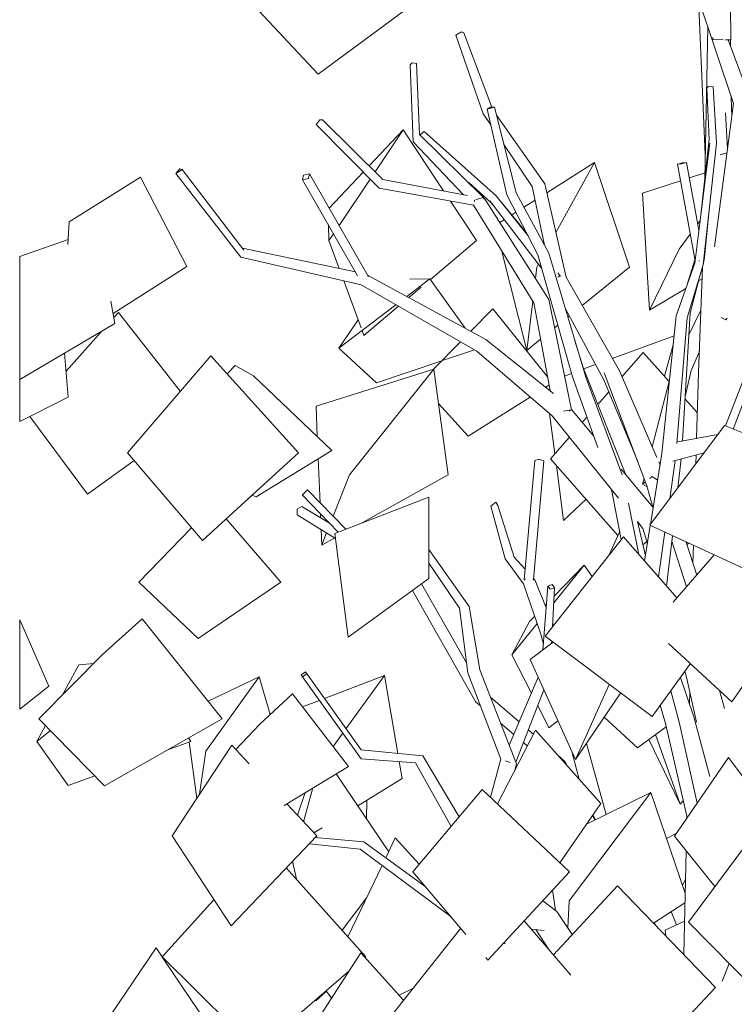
# Model space of a CAD drawing. Header units: millimetres. Extents: x -76432 to -27350, y -300 to 6935.
# Tile 13 of 75: x -76432 to -74962, y 2202 to 4228. Entities that reach past the tile are written whole.
import ezdxf

# ---------------------------------------------------------------- set-up
doc = ezdxf.new("R2010")
doc.units = ezdxf.units.MM
doc.header["$MEASUREMENT"] = 0
doc.layers.add('Nouveau_VRD _ Végétation.VRD', color=7, linetype='Continuous')

# ---------------------------------------------------------------- blocks, each defined once
blk = doc.blocks.new('Élément de coupe_50')
at = {"layer": 'Nouveau_VRD _ Végétation.VRD', "color": 7, "linetype": 'Continuous', "lineweight": 15}
for p, q in [((-75054.9, 3902.6), (-75023, 3913)), ((-75151.5, 3870.9), (-75073.2, 3896.6)), ((-75136.9, 3630.5), (-75151.5, 3870.9)), ((-75037.7, 3808.3), (-75032.8, 3815.1)), ((-75076.1, 3755.6), (-75053.2, 3787)), ((-75136.9, 3630.5), (-75076.1, 3755.6)), ((-75036, 3690.5), (-75028.5, 3694.9)), ((-75136.9, 3630.5), (-75062.1, 3674.9)), ((-75213.4, 3531), (-75086.2, 3577.5)), ((-75106.1, 3494.8), (-75088.2, 3558.7)), ((-75271.9, 3509.5), (-75247.8, 3518.4)), ((-75311.8, 3494.9), (-75297.3, 3500.2)), ((-75349.3, 3471.1), (-75349.5, 3472.3)), ((-75331.5, 3334.8), (-75342.3, 3417.5)), ((-75313.7, 3197.6), (-75328.4, 3310.9)), ((-75313.7, 3197.6), (-75267.4, 3241.2)), ((-75074.1, 2614), (-75124.5, 2757.2)), ((-75074.1, 2614), (-75138.1, 2747.1)), ((-75074.1, 2614), (-75067.3, 2621.3)), ((-75101.9, 2543.1), (-75082.2, 2553.3)), ((-75069.2, 2447.5), (-75062.8, 2458.9)), ((-75081.6, 2365.6), (-75092.1, 2393.1)), ((-75105, 2354.9), (-75064.7, 2373.3)), ((-75103.1, 2342.8), (-75105, 2354.9))]:
    blk.add_line(p, q, dxfattribs=at)
blk = doc.blocks.new('Élément de coupe_51')
at = {"layer": 'Nouveau_VRD _ Végétation.VRD', "color": 7, "linetype": 'Continuous', "lineweight": 15}
for p, q in [((-74964.3, 4055.4), (-75048.9, 4309.4)), ((-75818.2, 4115.8), (-75961, 4268.1)), ((-75818.2, 4115.8), (-75612.1, 4268.1)), ((-75022.1, 3950.7), (-75036.4, 4271.9)), ((-74969.8, 4186.8), (-74970.1, 4261.6)), ((-75535.1, 4196.3), (-75523.5, 4203.2)), ((-75478.9, 4034.3), (-75535.1, 4196.3)), ((-75523.5, 4203.2), (-75518.8, 4200.9)), ((-75461.4, 4048.2), (-75518.8, 4200.9)), ((-75018.8, 4107.3), (-75016.9, 4213.3)), ((-75006.9, 4187.1), (-75006.8, 4191.6)), ((-75006.9, 4187.1), (-74985.5, 4186.7)), ((-74980.6, 4186.7), (-74969.8, 4186.8)), ((-74927.4, 4057.4), (-74975.2, 4186.8)), ((-74970.3, 4173.5), (-74970.5, 4186.8)), ((-75628.9, 4135.4), (-75625, 4139)), ((-75622.8, 3976.6), (-75628.9, 4135.4)), ((-75625, 4139), (-75615.8, 4137.9)), ((-75609.8, 3992.1), (-75615.8, 4137.9)), ((-75023.2, 3899.4), (-75018.8, 4107.3)), ((-75018.8, 4088.1), (-75016.1, 4090.3)), ((-75013.9, 3981.9), (-75018.8, 4088.1)), ((-75016.1, 4090.3), (-75006.1, 4090.2)), ((-74999.4, 3973.7), (-75006.1, 4090.2)), ((-75003.3, 3760.6), (-74964.3, 4055.4)), ((-74967.8, 4028.7), (-74968.6, 4068.3)), ((-75463.5, 4011.4), (-75478.9, 4034.3)), ((-75463.6, 4048.2), (-75471.1, 4044.2)), ((-75471.1, 4044.2), (-75455.8, 4048)), ((-75430, 3867.8), (-75471.1, 4044.2)), ((-75455.8, 4048), (-75463.6, 4048.2)), ((-75411.2, 3871.9), (-75455.8, 4048)), ((-75352.3, 3890.3), (-75451.8, 4031.9)), ((-74976.6, 3962.2), (-74980.9, 4036.1)), ((-75822.6, 4012.3), (-75814.8, 4022)), ((-75692.9, 3881.3), (-75822.6, 4012.3)), ((-75814.8, 4022), (-75809.4, 4022)), ((-75685.5, 3899.5), (-75809.4, 4022)), ((-75713.5, 3927.2), (-75643.3, 4001.3)), ((-75701.2, 3915.1), (-75643.3, 4001.3)), ((-75560.4, 3875.9), (-75643.3, 4001.3)), ((-75478, 3862.5), (-75609.8, 3992.1)), ((-75608.6, 3990.8), (-75600.3, 3998.2)), ((-75452.4, 3865.9), (-75600.3, 3998.2)), ((-75520.2, 3868.3), (-75622.8, 3976.6)), ((-75378.2, 3885.1), (-75436.4, 3971.3)), ((-75043.7, 3727.2), (-75012.9, 3974.2)), ((-75032.9, 3813.9), (-75013.9, 3981.9)), ((-75026.2, 3723.3), (-74999.4, 3973.7)), ((-74991.6, 3950), (-74977.7, 3954)), ((-75348.2, 3871.9), (-75249.9, 3934.1)), ((-75329.5, 3790.1), (-75249.9, 3934.1)), ((-75177.8, 3719.1), (-75249.9, 3934.1)), ((-75069, 3933.4), (-75079.5, 3930.8)), ((-75079.5, 3930.8), (-75071.1, 3931.6)), ((-75043.1, 3731.9), (-75079.5, 3930.8)), ((-75071.1, 3931.6), (-75060.7, 3934.2)), ((-75060.7, 3934.2), (-75069, 3933.4)), ((-75035.3, 3795), (-75060.7, 3934.2)), ((-76103.1, 3921.2), (-76110.8, 3911.6)), ((-76110.8, 3911.6), (-76098.3, 3919.7)), ((-75977.1, 3739.7), (-76110.8, 3911.6)), ((-76098.3, 3919.7), (-76103.1, 3921.2)), ((-75971.2, 3754), (-76098.3, 3919.7)), ((-75836.2, 3910.9), (-75848.5, 3908.4)), ((-75838.3, 3901.3), (-75836.2, 3910.9)), ((-75715.4, 3700.3), (-75836.2, 3910.9)), ((-75795.7, 3840.3), (-75725.6, 3914.4)), ((-76330.7, 3812.4), (-76183.4, 3904)), ((-76088.7, 3720.5), (-76183.4, 3904)), ((-75848.5, 3908.4), (-75850.6, 3898.8)), ((-75850.6, 3898.8), (-75838.3, 3901.3)), ((-75737.4, 3701.3), (-75850.6, 3898.8)), ((-75775.3, 3804.8), (-75711.4, 3900)), ((-75510.9, 3866.5), (-75685.5, 3899.5)), ((-75462.6, 3851.1), (-75508.8, 3892.7)), ((-75308.6, 3698.2), (-75352.3, 3890.3)), ((-75498.8, 3846.2), (-75692.9, 3881.3)), ((-75343.9, 3747.8), (-75411.2, 3871.9)), ((-75352.8, 3764.3), (-75378.2, 3885.1)), ((-75492.7, 3773.5), (-75546.5, 3854.8)), ((-75497.1, 3856.8), (-75495.2, 3857.4)), ((-75497.1, 3853.8), (-75497.1, 3856.8)), ((-75493.2, 3858), (-75478, 3862.5)), ((-75478, 3862.5), (-75477.9, 3858.9)), ((-75476.2, 3860), (-75478, 3860.3)), ((-75344.1, 3652.2), (-75476.2, 3860)), ((-75358.8, 3716.9), (-75465.6, 3855.2)), ((-75460.3, 3848.2), (-75462.6, 3851.1)), ((-75386.5, 3783.2), (-75452.4, 3865.9)), ((-75389.8, 3789.6), (-75444.1, 3855.4)), ((-75366.6, 3744.4), (-75430, 3867.8)), ((-75395.1, 3842.2), (-75372.2, 3856.7)), ((-75497.9, 3844.8), (-75499.3, 3846.3)), ((-75374.8, 3645.3), (-75498.8, 3846.2)), ((-75420.1, 3826.4), (-75411.5, 3831.8)), ((-75023.5, 3738.5), (-75014.8, 3829.6)), ((-76330.7, 3812.4), (-76333.3, 3765.5)), ((-75444.8, 3810.7), (-75435.7, 3816.5)), ((-75796.3, 3773.5), (-75797.4, 3806)), ((-76432.2, 3740.7), (-76332.7, 3775.9)), ((-75796.3, 3773.5), (-75786.8, 3787.6)), ((-75775.1, 3716), (-75796.3, 3773.5)), ((-75587.5, 3693.5), (-75492.7, 3773.5)), ((-75741.8, 3709), (-75974.3, 3758.1)), ((-75389.1, 3547.6), (-75441.6, 3753.5)), ((-75268.1, 3492.8), (-75343.9, 3747.8)), ((-76432.2, 3740.7), (-76432.2, 3698.1)), ((-75730.1, 3682.6), (-75977.1, 3739.7)), ((-75295.4, 3493.3), (-75366.6, 3744.4)), ((-75058.5, 3685.2), (-75043.5, 3734)), ((-75035.2, 3731.9), (-75034.6, 3731.9)), ((-75034.6, 3731.9), (-75034.1, 3732.1)), ((-75026.2, 3723.3), (-75024.2, 3734.5)), ((-75024.5, 3734.5), (-75024.2, 3734.5)), ((-75024.2, 3734.5), (-75024.4, 3735.4)), ((-75024.2, 3734.6), (-75023.5, 3738.5)), ((-76240.1, 3623.3), (-76088.7, 3720.5)), ((-75371.6, 3695.5), (-75368.8, 3719.1)), ((-75368.8, 3719.1), (-75365.3, 3725.4)), ((-75275.4, 3639.9), (-75177.8, 3719.1)), ((-75081.9, 3618.8), (-75043.7, 3727.2)), ((-75059.2, 3614.4), (-75026.2, 3723.3)), ((-75035.9, 3501.8), (-75027.6, 3718.9)), ((-74980.8, 3392.5), (-74854.5, 3717.8)), ((-76432.2, 3698.1), (-76432.2, 3487.7)), ((-75729.9, 3594), (-75765.8, 3690.9)), ((-75473.3, 3570.2), (-75716.8, 3702.7)), ((-75715.8, 3698.7), (-75715.4, 3700.3)), ((-75635.8, 3658.7), (-75588.4, 3694.8)), ((-75629.9, 3694.1), (-75588.4, 3694.8)), ((-75516.2, 3593.6), (-75588.4, 3694.8)), ((-75321.3, 3701.4), (-75325.7, 3706.9)), ((-75324.7, 3698.4), (-75321.3, 3701.4)), ((-75321.3, 3701.4), (-75318.5, 3700.3)), ((-75198.9, 3505.5), (-75308.6, 3698.2)), ((-75053.1, 3624.5), (-75034.7, 3695.5)), ((-75492, 3545.9), (-75730.1, 3682.6)), ((-75631.6, 3656.4), (-75606.6, 3677.4)), ((-76236.6, 3602.6), (-76244.5, 3649)), ((-75389.1, 3547.6), (-75377.1, 3649.1)), ((-75297.4, 3425), (-75344.1, 3652.2)), ((-75775.9, 3552), (-75658.4, 3641.5)), ((-75724.1, 3578.3), (-75652.9, 3638.3)), ((-75504.3, 3587.1), (-75459, 3633.1)), ((-75346.7, 3492.9), (-75459, 3633.1)), ((-75341.5, 3464.9), (-75374.8, 3645.3)), ((-75230.8, 3486.9), (-75309.9, 3633.4)), ((-75055.8, 3579.6), (-75031, 3630.2)), ((-76238.7, 3615.2), (-76229.3, 3625.9)), ((-76102, 3463.5), (-76229.3, 3625.9)), ((-75775.9, 3552), (-75736, 3610.3)), ((-75304.7, 3616.1), (-75301.8, 3618.5)), ((-75111.3, 3335.8), (-75081.9, 3618.8)), ((-75081, 3356.3), (-75059.2, 3614.4)), ((-75068.8, 3361.6), (-75053.1, 3624.5)), ((-74989.4, 3615), (-74980.1, 3610.8)), ((-74980.1, 3610.8), (-74977.2, 3614.1)), ((-76432.2, 3487.7), (-76236.6, 3602.6)), ((-76336.9, 3505.1), (-76264.7, 3586.1)), ((-75724.1, 3578.3), (-75727.9, 3588.6)), ((-75332.1, 3593.9), (-75325.4, 3599.3)), ((-75334, 3458.9), (-75473.3, 3570.2)), ((-75389.1, 3547.6), (-75361, 3570.4)), ((-75272.3, 3510.6), (-75290.9, 3569.5)), ((-75698.4, 3481.2), (-75775.9, 3552)), ((-75581.3, 3508.8), (-75525.7, 3565.3)), ((-75560.5, 3527.3), (-75496.7, 3548.6)), ((-75337.4, 3413.3), (-75492, 3545.9)), ((-75051.3, 3506.1), (-75034.2, 3545.4)), ((-76332.7, 3451.2), (-76339.8, 3542)), ((-76210.8, 3337), (-76039, 3536.7)), ((-75858.9, 3337), (-76039, 3536.7)), ((-75698.4, 3481.2), (-75564.3, 3526)), ((-75193.6, 3493.2), (-75149.8, 3543.5)), ((-75096.3, 3483.9), (-75149.8, 3543.5)), ((-74964.5, 3385.8), (-74905.1, 3543.6)), ((-76005.3, 3499.3), (-75989.2, 3516.2)), ((-75951.3, 3495.6), (-75989.2, 3516.2)), ((-75822.6, 3433.1), (-75580.6, 3509)), ((-75753.8, 3291.9), (-75580.6, 3509)), ((-75550.9, 3291.9), (-75580.6, 3509)), ((-75185.6, 3291.8), (-75272.3, 3510.6)), ((-75121.8, 3327.3), (-75198.9, 3505.5)), ((-75063.4, 3452.7), (-75051.3, 3506.1)), ((-76432.2, 3487.7), (-76432.2, 3401.5)), ((-75790.3, 3341.9), (-75951.3, 3495.6)), ((-75243.4, 3347.6), (-75295.4, 3493.3)), ((-75193.3, 3291.8), (-75268.1, 3492.8)), ((-75161.1, 3318.7), (-75230.8, 3486.9)), ((-75142.3, 3268.9), (-75230.4, 3501.6)), ((-75131.2, 3349), (-75095.6, 3486.6)), ((-75039.9, 3366.7), (-75035.9, 3501.8)), ((-75350.3, 3471.8), (-75343.6, 3476.1)), ((-76432.2, 3401.5), (-76332.7, 3451.2)), ((-75509.8, 3371.1), (-75382.2, 3451.7)), ((-75243, 3436.5), (-75220.6, 3462.2)), ((-75038.3, 3419.3), (-75063.7, 3447.5)), ((-75820.1, 3370.4), (-75822.6, 3433.1)), ((-75509.8, 3371.1), (-75570.9, 3438.3)), ((-75313.7, 3422.8), (-75297.4, 3425)), ((-75297.4, 3425), (-75302, 3422.5)), ((-75251.7, 3370.8), (-75297.5, 3425.7)), ((-76292.5, 3251.5), (-76411.5, 3411.9)), ((-75200.6, 3243.7), (-75337.4, 3413.3)), ((-75275.5, 3399.2), (-75265.8, 3410.3)), ((-75136.2, 3187.7), (-74982.5, 3393.2)), ((-74875.5, 3349.4), (-74982.5, 3393.2)), ((-75340.4, 3324.6), (-75301.7, 3369)), ((-75078.7, 3359.8), (-74996.5, 3374.5)), ((-76056.3, 3156.5), (-76210.8, 3337)), ((-76056.3, 3156.5), (-75858.9, 3337)), ((-75946, 3246), (-75790.3, 3341.9)), ((-75814.5, 3234.1), (-75818.2, 3324.7)), ((-75372.7, 3321.1), (-75365.2, 3324)), ((-75365.2, 3324), (-75353.9, 3320.7)), ((-75202, 3166.5), (-75340.4, 3324.6)), ((-75134.8, 3189.6), (-75111.3, 3335.8)), ((-75088.6, 3320), (-75024.5, 3337.1)), ((-75078.8, 3264.5), (-75072, 3324.5)), ((-75041.5, 3314.3), (-75041, 3332.7)), ((-76292.5, 3251.5), (-76197.1, 3321.1)), ((-75394.6, 3075.6), (-75372.7, 3321.1)), ((-75375.8, 3075.3), (-75353.9, 3320.7)), ((-75129.2, 3224.4), (-75195.2, 3303.3)), ((-75115.2, 3311.8), (-75117.9, 3318.1)), ((-75095.4, 3242.2), (-75084.1, 3321.2)), ((-75787.5, 3206.3), (-75753.8, 3291.9)), ((-75730.4, 3191.7), (-75550.9, 3291.9)), ((-75151, 3272.4), (-75148, 3284)), ((-75136.2, 3284.2), (-75131.6, 3287.8)), ((-75131.6, 3287.8), (-75120.2, 3280.7)), ((-75151, 3272.4), (-75145.3, 3276.9)), ((-75141.7, 3266.6), (-75151, 3272.4)), ((-75129.7, 3225), (-75142.3, 3268.9)), ((-75946, 3246), (-75954.3, 3249.8)), ((-75851.2, 3250.2), (-75850.1, 3251.4)), ((-75777, 3173.7), (-75851.2, 3250.2)), ((-75850.1, 3251.4), (-75840.5, 3260.9)), ((-75761.6, 3179.6), (-75840.5, 3260.9)), ((-75784.2, 3170.9), (-75590.7, 3245.9)), ((-75590.5, 3078), (-75590.7, 3245.9)), ((-75195, 3158.3), (-75215, 3261.5)), ((-75861.7, 3220.6), (-75851.6, 3226.6)), ((-75794, 3191.2), (-75851.6, 3226.6)), ((-75463.4, 3227.3), (-75452.9, 3235.5)), ((-75434, 3118.8), (-75463.4, 3227.3)), ((-75452.9, 3235.5), (-75448.5, 3228.5)), ((-75415, 3122.2), (-75448.5, 3228.5)), ((-75158.9, 3127.8), (-75180, 3233.6)), ((-75895.4, 3070.8), (-76007.8, 3200.9)), ((-75861.3, 3209.3), (-75861.7, 3220.6)), ((-75782.9, 3160.9), (-75861.3, 3209.3)), ((-75813.2, 3203), (-75813.6, 3211.4)), ((-76187.2, 3070.8), (-76078.8, 3182.7)), ((-75150.3, 3181.3), (-75161.8, 3195.6)), ((-75145.2, 3125), (-75161.6, 3195.3)), ((-75141.1, 3150.2), (-75150.3, 3181.3)), ((-75146.9, 3114.1), (-75135.2, 3187.2)), ((-74868.2, 3064.6), (-75136.2, 3187.7)), ((-75810.9, 3146.8), (-75812.2, 3179)), ((-75810.9, 3146.8), (-75801, 3172.1)), ((-75810.9, 3146.8), (-75784.2, 3161.7)), ((-75756.6, 2957.4), (-75784.2, 3170.9)), ((-75351.8, 2959.5), (-75190.5, 3164)), ((-75220.7, 3125.7), (-75198.2, 3174.9)), ((-75080.6, 3038.2), (-75190.5, 3164)), ((-75118.4, 3081.4), (-75105.3, 3173.4)), ((-75101.8, 3062.4), (-75089.9, 3166.4)), ((-75150.4, 3147.3), (-75142.4, 3154.5)), ((-75060.5, 3061.2), (-75091.2, 3154.9)), ((-75039.7, 3085.2), (-75061.2, 3153.2)), ((-75059.7, 3148.3), (-75057, 3151.3)), ((-75047.5, 3109.8), (-75046.6, 3146.5)), ((-75507.9, 3021), (-75590.6, 3138.2)), ((-75392.7, 3097.2), (-75415, 3122.2)), ((-75087.9, 3029.8), (-75003.6, 3126.7)), ((-75527.4, 3017), (-75590.6, 3109.5)), ((-75395.7, 3067), (-75434, 3118.8)), ((-75333.9, 3027.9), (-75271.2, 3105.9)), ((-75333.1, 3041.7), (-75271.2, 3105.9)), ((-75254.9, 3082.4), (-75271.2, 3105.9)), ((-76064.9, 2954.7), (-76187.2, 3070.8)), ((-76064.9, 2954.7), (-75895.4, 3070.8)), ((-75756.6, 2957.4), (-75590.5, 3078)), ((-75513.2, 2905), (-75605.6, 3067)), ((-75360.2, 2963.9), (-75395.7, 3067)), ((-75394.6, 3075.6), (-75391.7, 3076.8)), ((-75393.4, 3075.3), (-75394.6, 3075.6)), ((-75377, 3075.6), (-75375.8, 3075.3)), ((-75375.8, 3075.3), (-75376.1, 3075.2)), ((-75372.3, 3074.3), (-75375.6, 3078)), ((-75349.3, 3017.7), (-75372.3, 3074.3)), ((-75356, 2931.1), (-75345.8, 3062.7)), ((-75337, 3065.7), (-75345.8, 3062.7)), ((-75345.8, 3062.7), (-75341, 3056.4)), ((-75341, 3056.4), (-75332.2, 3059.4)), ((-75332.2, 3059.4), (-75337, 3065.7)), ((-75336.4, 2979), (-75332.2, 3059.4)), ((-75494, 2824.1), (-75624, 3053.6)), ((-75485.8, 2890.6), (-75507.9, 3021)), ((-75351.4, 3022.9), (-75348.6, 3025.7)), ((-75510.6, 2884.2), (-75527.4, 3017)), ((-75383.6, 2989.5), (-75372.8, 3000.7)), ((-76372.5, 2856.9), (-76432.2, 2993)), ((-76432.2, 2993), (-76432.2, 2874)), ((-76262.2, 2921.7), (-76180.3, 2995.3)), ((-76015.8, 2789.8), (-76180.3, 2995.3)), ((-75419.7, 2921.1), (-75383.6, 2989.5)), ((-75419.7, 2921.1), (-75367.7, 2985.8)), ((-75334.5, 2981.4), (-75336.1, 2985.4)), ((-75355, 2944.2), (-75360.2, 2963.9)), ((-75131.7, 2794.4), (-75351.8, 2959.5)), ((-74967.3, 2824.4), (-74862.2, 2977.6)), ((-75382, 2911.3), (-75335.1, 2947)), ((-75338.2, 2944.6), (-75338, 2949.1)), ((-74967.3, 2824.4), (-75097.6, 2944.7)), ((-76262.2, 2921.7), (-76392.6, 2789.8)), ((-75379.8, 2842.4), (-75419.7, 2921.1)), ((-76345.1, 2837.9), (-76310.6, 2900.6)), ((-76310.6, 2900.6), (-76280, 2903.7)), ((-75289.3, 2705.6), (-75382, 2911.3)), ((-75131.7, 2794.4), (-75052.6, 2903.2)), ((-75844.6, 2886), (-75853.1, 2879.8)), ((-75853.1, 2879.8), (-75850.5, 2876.1)), ((-75850.5, 2876.1), (-75842, 2882.2)), ((-75842, 2882.2), (-75844.6, 2886)), ((-75730.1, 2725.9), (-75844.6, 2886)), ((-75805.5, 2831.3), (-75682, 2878.5)), ((-75761.1, 2769.2), (-75682, 2878.5)), ((-75654.7, 2718.5), (-75682, 2878.5)), ((-75442.5, 2706.6), (-75510.6, 2884.2)), ((-75410.5, 2696.7), (-75485.8, 2890.6)), ((-75060.5, 2875.3), (-75064, 2887.5)), ((-76432.2, 2874), (-76432.2, 2809.4)), ((-76432.2, 2809.4), (-76372.5, 2856.9)), ((-76049.7, 2722.7), (-75939.7, 2876.2)), ((-76044.7, 2826), (-75939.7, 2876.2)), ((-75916.9, 2798.5), (-75939.7, 2876.2)), ((-75730, 2707.5), (-75850.5, 2876.1)), ((-75425.5, 2735.3), (-75365.8, 2875.3)), ((-75289.3, 2705.6), (-75219.9, 2860.5)), ((-75046, 2793.9), (-75073.2, 2874.9)), ((-75040.3, 2782.6), (-75060.5, 2875.3)), ((-75938.4, 2778.4), (-75871.2, 2841.3)), ((-75756, 2691.5), (-75871.2, 2841.3)), ((-75411.9, 2700.3), (-75354.2, 2849.5)), ((-75289.3, 2705.6), (-75196.2, 2842.7)), ((-75075, 2780), (-75093.2, 2847.4)), ((-75054.5, 2819.2), (-75053.9, 2845)), ((-74982.8, 2811), (-74992.7, 2847.8)), ((-75850.3, 2814.1), (-75815.7, 2827.4)), ((-75484.4, 2816), (-75494, 2824.1)), ((-75405, 2783.4), (-75464, 2834.4)), ((-75343.7, 2771.2), (-75366.8, 2816.9)), ((-75104.3, 2779.7), (-75114.7, 2817.7)), ((-76397.2, 2743.1), (-76379.1, 2776)), ((-76257.6, 2651.6), (-76392.6, 2789.8)), ((-76257.6, 2651.6), (-76015.8, 2789.8)), ((-75938.4, 2778.4), (-75987.5, 2726.2)), ((-75416, 2757.6), (-75443.2, 2780.8)), ((-75343.7, 2771.2), (-75325.1, 2785.1)), ((-75161.4, 2730.1), (-75230, 2792.9)), ((-75059.2, 2586.7), (-75104.3, 2779.7)), ((-75039, 2616.2), (-75075, 2780)), ((-75012.6, 2671), (-75046, 2793.9)), ((-76397.2, 2743.1), (-76368.9, 2765.5)), ((-75787.6, 2732.6), (-75767.7, 2760.1)), ((-75449.2, 2614.6), (-75371.1, 2765.9)), ((-75375.3, 2757.8), (-75386.1, 2767.1)), ((-75236.9, 2615.6), (-75371.1, 2765.9)), ((-75161.4, 2730.1), (-75102.7, 2773.1)), ((-76332.2, 2652.7), (-76397.2, 2743.1)), ((-76126.2, 2726.7), (-76080.4, 2743.1)), ((-76118.7, 2549), (-75996, 2735.3)), ((-76080.4, 2743.1), (-76084.7, 2750.4)), ((-76068.1, 2625.8), (-76083.9, 2741.9)), ((-75960.2, 2697.2), (-75996, 2735.3)), ((-75387.8, 2733.6), (-75396.3, 2740.8)), ((-75226.2, 2592.8), (-75266.6, 2739.1)), ((-76062.5, 2634.3), (-76049.7, 2722.7)), ((-75602.8, 2713.4), (-75730.1, 2725.9)), ((-75311.4, 2702.7), (-75325.7, 2715)), ((-75281.3, 2665.3), (-75295.7, 2719.8)), ((-75618.4, 2699.1), (-75730, 2707.5)), ((-75645.9, 2667), (-75651.8, 2701.6)), ((-75545.1, 2568.1), (-75618.4, 2699.1)), ((-75528.1, 2588.2), (-75602.8, 2713.4)), ((-75463.6, 2628.2), (-75442.5, 2706.6)), ((-75432.7, 2703.8), (-75431.7, 2702.3)), ((-75431.7, 2702.3), (-75423.6, 2699.8)), ((-75414.7, 2681.5), (-75410.5, 2696.7)), ((-75307, 2694.1), (-75311.4, 2702.7)), ((-75085.7, 2548.2), (-74974.7, 2710)), ((-74860.4, 2557.5), (-74974.7, 2710)), ((-75888.5, 2611.4), (-75756, 2691.5)), ((-75673.3, 2516), (-75781.1, 2676.3)), ((-76332.2, 2652.7), (-76277.8, 2672.2)), ((-75737, 2610.6), (-75645.9, 2667)), ((-75861, 2591.2), (-75845.1, 2637.7)), ((-75848.5, 2577.9), (-75829, 2647.4)), ((-75623.5, 2474.9), (-75480.8, 2644.5)), ((-75301.6, 2474.9), (-75480.8, 2644.5)), ((-75301.8, 2415), (-75134.4, 2638.3)), ((-75266.2, 2573), (-75134.4, 2638.3)), ((-75063.4, 2430.7), (-75134.4, 2638.3)), ((-75821.4, 2549), (-75883, 2614.7)), ((-75718.6, 2583.3), (-75718, 2622.3)), ((-75321, 2493.2), (-75236.9, 2615.6)), ((-75249.1, 2581.4), (-75253.9, 2590.8)), ((-75248, 2582), (-75253.2, 2591.8)), ((-75060, 2585.6), (-75059.9, 2589.6)), ((-75057, 2371.5), (-74896.6, 2587.1)), ((-75827, 2555), (-75810.4, 2565.2)), ((-75997.6, 2363.5), (-76118.7, 2549)), ((-75997.6, 2363.5), (-75821.4, 2549)), ((-75732, 2521.4), (-75837.1, 2532.4)), ((-75724.2, 2536.6), (-75824.9, 2545.2)), ((-75598.1, 2444.8), (-75724.2, 2536.6)), ((-75679.1, 2503.8), (-75659.7, 2544.4)), ((-75610.4, 2490.6), (-75659.7, 2544.4)), ((-75002.8, 2444.4), (-75085.7, 2548.2)), ((-75545.2, 2382.6), (-75732, 2521.4)), ((-75066.3, 2304.6), (-75061.5, 2518)), ((-75863, 2459.5), (-75870.9, 2496.8)), ((-75720.1, 2299.9), (-75884.1, 2483)), ((-75757, 2341), (-75686.8, 2487.8)), ((-75514.3, 2346.1), (-75623.5, 2474.9)), ((-75469.1, 2292.9), (-75301.6, 2474.9)), ((-75330.4, 2395), (-75336.1, 2437.5)), ((-75334.5, 2303.8), (-75202.4, 2445.7)), ((-75000.9, 2236.9), (-75202.4, 2445.7)), ((-76139.3, 2299.9), (-76032.6, 2417.1)), ((-75769.3, 2354.8), (-75718.4, 2421.7)), ((-75327.8, 2392.9), (-75356.6, 2415.2)), ((-75305.1, 2359.4), (-75301.8, 2415)), ((-75128.8, 2369.4), (-75063.9, 2411.3)), ((-75295.7, 2345.5), (-75327.8, 2392.9)), ((-75298.8, 2262.2), (-75394.6, 2373.9)), ((-75124, 2364.4), (-75127.1, 2370.4)), ((-74858.9, 2170.4), (-75057, 2371.5)), ((-75675.3, 2169.4), (-75524.9, 2358.6)), ((-75353.2, 2354.2), (-75380, 2356.8)), ((-75345.6, 2316.8), (-75370.4, 2355.9)), ((-76285, 2121.3), (-76151.6, 2318.7)), ((-76139.1, 2300.1), (-76151.6, 2318.7)), ((-75433.7, 2326.4), (-75436.1, 2328.8)), ((-75349.6, 2321.4), (-75349, 2322.1)), ((-75944.5, 2107.9), (-76139.3, 2299.9)), ((-76024.3, 2129.2), (-76138.3, 2298.8)), ((-75865.3, 2100.1), (-75730.8, 2307.9)), ((-75642.5, 2210.8), (-75730.8, 2307.9)), ((-75722.1, 2298.2), (-75720.1, 2299.9)), ((-75469.1, 2292.9), (-75473.6, 2298.2)), ((-75944.5, 2107.9), (-75755.7, 2269.5)), ((-74987.7, 2249.5), (-74973, 2286.2)), ((-75822.9, 2209.5), (-75801.3, 2229.2)), ((-75791, 2214.9), (-75801.8, 2229.9)), ((-75651.7, 2220.9), (-75623.5, 2234.7)), ((-75201.6, 2024.1), (-75000.9, 2236.9)), ((-75822.9, 2209.5), (-75823.9, 2211))]:
    blk.add_line(p, q, dxfattribs=at)

msp = doc.modelspace()

# ---------------------------------------------------------------- block references
at = {"layer": 'Nouveau_VRD _ Végétation.VRD', "lineweight": 0}
for name in ['Élément de coupe_51', 'Élément de coupe_50']:
    msp.add_blockref(name, (0, 0), dxfattribs=at)

doc.saveas('drawing.dxf')
